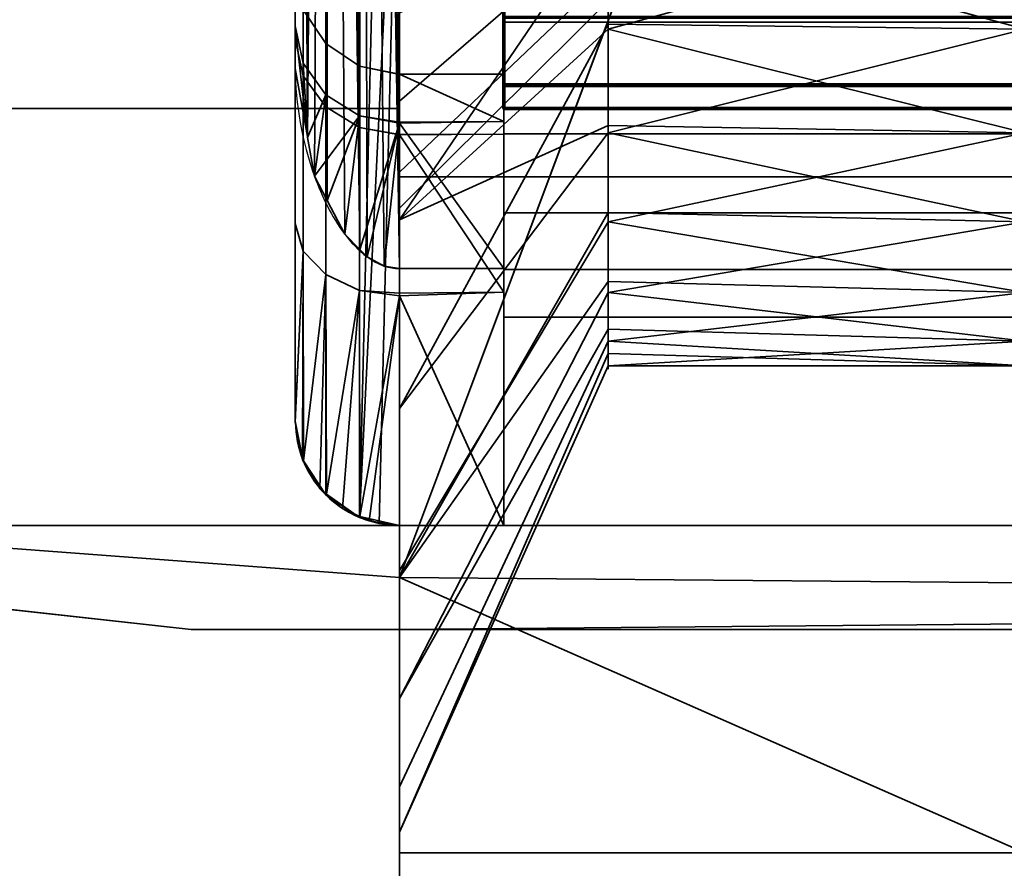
# Model space of a CAD drawing. Header units: millimetres. Extents: x -503 to 6703, y -110 to 249.
# Tile 41 of 256: x -311 to -306, y -26 to -22. Entities that reach past the tile are written whole.
import ezdxf

# ---------------------------------------------------------------- set-up
doc = ezdxf.new("R2010")
doc.units = ezdxf.units.MM
doc.layers.add('151', color=7, linetype='Continuous', true_color=0xffffff)

# ---------------------------------------------------------------- blocks, each defined once
blk = doc.blocks.new('UG_SURFACE_006')
at = {"layer": '151', "color": 254, "linetype": 'Continuous', "lineweight": 35}
for points in [[(-309.0736, -10.7449, 30.4946), (-309.1552, -10.7884, 30.4753), (-309, -23.2676, 30.5)], [(-309, -23.2676, 30.5), (-309, -10.7324, 30.5), (-309.0736, -10.7449, 30.4946)], [(-309, -10.7324, 30.5), (-309, -23.2676, 30.5), (-308.5, -23.2676, 30.5), (-308.5, -10.7324, 30.5)], [(-308.5, -10.7324, 30.5), (-308.5, -22.5609, 29.3603), (-308.5, -22.3347, 28.0385)], [(-308.5, -10.7324, 30.5), (-308.5, -23.2676, 30.5), (-308.5, -22.5609, 29.3603)], [(-308.5, -22.3347, 28.0385), (-308.5, -22.6221, 26.7286), (-308.5, -20.5, 23.5), (-308.5, -10.7324, 30.5)], [(-309.1552, -10.7884, 30.4753), (-309.19, -10.8239, 30.4592), (-309, -23.2676, 30.5)], [(-309.1901, -23.1761, 30.4591), (-309.1901, -10.8239, 30.4591), (-309.2627, -10.8979, 30.4254)], [(-309.19, -10.8239, 30.4592), (-309.1901, -10.8239, 30.4591), (-309.1901, -23.1761, 30.4591), (-309.19, -23.1761, 30.4592)], [(-309.19, -10.8239, 30.4592), (-309.1552, -23.2116, 30.4753), (-309.0736, -23.2551, 30.4946)], [(-309.19, -10.8239, 30.4592), (-309.19, -23.1761, 30.4592), (-309.1552, -23.2116, 30.4753)], [(-309.0736, -23.2551, 30.4946), (-309, -23.2676, 30.5), (-309.19, -10.8239, 30.4592)], [(-309.2627, -10.8979, 30.4254), (-309.3465, -11.0587, 30.347), (-309.1901, -23.1761, 30.4591)], [(-309.3469, -11.0595, 30.3466), (-309.4408, -22.6377, 30.1861), (-309.4074, -22.8245, 30.29)], [(-309.4408, -22.6377, 30.1861), (-309.3469, -11.0595, 30.3466), (-309.4074, -11.1755, 30.29)], [(-309.4074, -22.8245, 30.29), (-309.3469, -22.9405, 30.3466), (-309.3469, -11.0595, 30.3466)], [(-309.3465, -11.0587, 30.347), (-309.3469, -11.0595, 30.3466), (-309.3469, -22.9405, 30.3466), (-309.2627, -23.1021, 30.4254)], [(-309.2627, -23.1021, 30.4254), (-309.1901, -23.1761, 30.4591), (-309.3465, -11.0587, 30.347)], [(-309.4074, -11.1755, 30.29), (-309.4408, -11.3623, 30.1861), (-309.4408, -22.6377, 30.1861)], [(-309.4414, -22.6343, 30.1843), (-309.4414, -11.3657, 30.1843), (-309.5, -11.6928, 30.0024)], [(-309.4408, -11.3623, 30.1861), (-309.4414, -11.3657, 30.1843), (-309.4414, -22.6343, 30.1843), (-309.4408, -22.6377, 30.1861)], [(-309.5, -11.6928, 30.0024), (-309.5, -11.6969, 30), (-309.5, -22.3031, 30), (-309.5, -22.3072, 30.0024)], [(-309.5, -22.3072, 30.0024), (-309.4414, -22.6343, 30.1843), (-309.5, -11.6928, 30.0024)], [(-309.5, -11.6969, 30), (-309.5, -21.8346, 28.0361), (-309.5, -22.1033, 29.5634)], [(-309.5, -22.167, 26.5214), (-309.5, -21.8346, 28.0361), (-309.5, -11.6969, 30), (-309.5, -20, 24)], [(-309.5, -22.1033, 29.5634), (-309.5, -22.3031, 30), (-309.5, -11.6969, 30)], [(-309.5, -24, 24), (-309.5, -20, 24), (-309.462, -20.1913, 23.8087), (-309.462, -24.1913, 23.8087)], [(-309.5, -20, 24), (-309.5, -24, 24), (-309.5, -24, 24.565), (-309.5, -23.0505, 25.2469)], [(-309.5, -23.0505, 25.2469), (-309.5, -22.167, 26.5214), (-309.5, -20, 24)], [(-309.462, -24.1913, 23.8087), (-309.462, -20.1913, 23.8087), (-309.3536, -20.3536, 23.6464), (-309.3536, -24.3536, 23.6464)], [(-309.3536, -24.3536, 23.6464), (-309.3536, -20.3536, 23.6464), (-309.1913, -20.4619, 23.5381), (-309.1913, -24.4619, 23.5381)], [(-309.1913, -24.4619, 23.5381), (-309.1913, -20.4619, 23.5381), (-309.0976, -20.4904, 23.5096)], [(-309.1913, -24.4619, 23.5381), (-309.0976, -20.4904, 23.5096), (-309, -20.5, 23.5)], [(-309, -20.5, 23.5), (-309.0976, -24.4904, 23.5096), (-309.1913, -24.4619, 23.5381)], [(-309, -20.5, 23.5), (-309, -24.5, 23.5), (-309.0976, -24.4904, 23.5096)], [(-309, -24.5, 23.5), (-309, -20.5, 23.5), (-308.5, -20.5, 23.5), (-308.5, -24.5, 23.5)], [(-308.5, -20.5, 23.5), (-308.5, -22.6221, 26.7286), (-308.5, -23.381, 25.623)], [(-308.5, -23.381, 25.623), (-308.5, -24.5, 24.884), (-308.5, -24.5, 23.5), (-308.5, -20.5, 23.5)], [(-309.5, -22.1033, 29.5634), (-309.5, -21.8346, 28.0361), (-309.462, -22.0259, 28.0401), (-309.462, -22.2817, 29.4944)], [(-309.5, -21.8346, 28.0361), (-309.5, -22.167, 26.5214), (-309.462, -22.3424, 26.5979), (-309.462, -22.0259, 28.0401)], [(-309.462, -22.2817, 29.4944), (-309.462, -22.0259, 28.0401), (-309.3536, -22.1881, 28.0435), (-309.3536, -22.433, 29.4358)], [(-309.462, -22.0259, 28.0401), (-309.462, -22.3424, 26.5979), (-309.3536, -22.4911, 26.6627), (-309.3536, -22.1881, 28.0435)], [(-309.5, -22.1033, 29.5634), (-309.4414, -22.6343, 30.1843), (-309.5, -22.3072, 30.0024)], [(-309.4414, -22.6343, 30.1843), (-309.5, -22.1033, 29.5634), (-309.462, -22.2817, 29.4944)], [(-309.5, -22.3072, 30.0024), (-309.5, -22.3031, 30), (-309.5, -22.1033, 29.5634)], [(-309.5, -22.167, 26.5214), (-309.5, -23.0505, 25.2469), (-309.462, -23.1836, 25.3844), (-309.462, -22.3424, 26.5979)], [(-309.3536, -22.433, 29.4358), (-309.3536, -22.1881, 28.0435), (-309.1913, -22.2964, 28.0458), (-309.1913, -22.5341, 29.3967)], [(-309.3536, -22.1881, 28.0435), (-309.3536, -22.4911, 26.6627), (-309.1913, -22.5904, 26.706), (-309.1913, -22.2964, 28.0458)], [(-309.462, -22.2817, 29.4944), (-309.4408, -22.6377, 30.1861), (-309.4414, -22.6343, 30.1843)], [(-309.4408, -22.6377, 30.1861), (-309.462, -22.2817, 29.4944), (-309.3536, -22.433, 29.4358)], [(-309, -22.6236, 26.729), (-309, -22.3362, 28.0388), (-309.1913, -22.2964, 28.0458), (-309.1913, -22.5904, 26.706)], [(-309.1913, -22.5341, 29.3967), (-309.1913, -22.2964, 28.0458), (-309, -22.3345, 28.0466), (-309, -22.5654, 29.3595)], [(-309, -22.3362, 28.0388), (-309, -22.3345, 28.0466), (-309.1913, -22.2964, 28.0458)], [(-309.462, -22.3424, 26.5979), (-309.462, -23.1836, 25.3844), (-309.3536, -23.2965, 25.5009), (-309.3536, -22.4911, 26.6627)], [(-308.5, -22.5609, 29.3603), (-309, -22.5654, 29.3595), (-309, -22.3345, 28.0466)], [(-309, -22.3345, 28.0466), (-308.5, -22.3347, 28.0385), (-308.5, -22.5609, 29.3603)], [(-309, -22.3345, 28.0466), (-309, -22.3362, 28.0388), (-308.5, -22.3347, 28.0385)], [(-308.5, -22.3347, 28.0385), (-309, -22.3362, 28.0388), (-309, -22.6236, 26.729), (-308.5, -22.6221, 26.7286)], [(-309.3536, -22.433, 29.4358), (-309.4074, -22.8245, 30.29), (-309.4408, -22.6377, 30.1861)], [(-309.4074, -22.8245, 30.29), (-309.3536, -22.433, 29.4358), (-309.1913, -22.5341, 29.3967)], [(-309.1913, -22.5341, 29.3967), (-309.3469, -22.9405, 30.3466), (-309.4074, -22.8245, 30.29)], [(-309.3536, -22.4911, 26.6627), (-309.3536, -23.2965, 25.5009), (-309.1913, -23.3719, 25.5787), (-309.1913, -22.5904, 26.706)], [(-309.2627, -23.1021, 30.4254), (-309.3469, -22.9405, 30.3466), (-309.1913, -22.5341, 29.3967)], [(-309.1913, -22.5341, 29.3967), (-309.1901, -23.1761, 30.4591), (-309.2627, -23.1021, 30.4254)], [(-309.1913, -22.5341, 29.3967), (-309.19, -23.1761, 30.4592), (-309.1901, -23.1761, 30.4591)], [(-309.19, -23.1761, 30.4592), (-309.1913, -22.5341, 29.3967), (-309, -22.5696, 29.383)], [(-309, -22.5654, 29.3595), (-309, -22.5696, 29.383), (-309.1913, -22.5341, 29.3967)], [(-309, -22.5696, 29.383), (-309.1552, -23.2116, 30.4753), (-309.19, -23.1761, 30.4592)], [(-309.0736, -23.2551, 30.4946), (-309.1552, -23.2116, 30.4753), (-309, -22.5696, 29.383)], [(-309, -22.5696, 29.383), (-309, -23.2676, 30.5), (-309.0736, -23.2551, 30.4946)], [(-309, -22.5696, 29.383), (-308.5, -22.5609, 29.3603), (-308.5, -23.2676, 30.5)], [(-309, -22.5696, 29.383), (-309, -22.5654, 29.3595), (-308.5, -22.5609, 29.3603)], [(-308.5, -23.2676, 30.5), (-309, -23.2676, 30.5), (-309, -22.5696, 29.383)], [(-309.1913, -22.5904, 26.706), (-309, -22.6253, 26.7212), (-309, -22.6236, 26.729)], [(-309, -23.3848, 25.6257), (-309, -22.6253, 26.7212), (-309.1913, -22.5904, 26.706), (-309.1913, -23.3719, 25.5787)], [(-308.5, -23.381, 25.623), (-308.5, -22.6221, 26.7286), (-309, -22.6253, 26.7212)], [(-308.5, -22.6221, 26.7286), (-309, -22.6236, 26.729), (-309, -22.6253, 26.7212)], [(-309, -22.6253, 26.7212), (-309, -23.3848, 25.6257), (-308.5, -23.381, 25.623)], [(-309.462, -23.1836, 25.3844), (-309.5, -23.0505, 25.2469), (-309.5, -24, 24.565)], [(-309.462, -23.1836, 25.3844), (-309.5, -24.0041, 24.5674), (-309.4645, -24.1851, 24.6796)], [(-309.5, -24, 24.565), (-309.5, -24.0041, 24.5674), (-309.462, -23.1836, 25.3844)], [(-309.4645, -24.1851, 24.6796), (-309.4611, -24.1908, 24.6833), (-309.462, -23.1836, 25.3844)], [(-309.3536, -23.2965, 25.5009), (-309.462, -23.1836, 25.3844), (-309.461, -24.1908, 24.6833)], [(-309.4611, -24.1908, 24.6833), (-309.461, -24.1908, 24.6833), (-309.462, -23.1836, 25.3844)], [(-309.461, -24.1908, 24.6833), (-309.382, -24.3226, 24.7673), (-309.3536, -23.2965, 25.5009)], [(-309.382, -24.3226, 24.7673), (-309.3507, -24.3503, 24.7854), (-309.3536, -23.2965, 25.5009)], [(-309.1913, -23.3719, 25.5787), (-309.3536, -23.2965, 25.5009), (-309.3506, -24.3504, 24.7854)], [(-309.3507, -24.3503, 24.7854), (-309.3506, -24.3504, 24.7854), (-309.3536, -23.2965, 25.5009)], [(-309.3506, -24.3504, 24.7854), (-309.2739, -24.4183, 24.8297), (-309.1913, -23.3719, 25.5787)], [(-309.2739, -24.4183, 24.8297), (-309.1894, -24.4578, 24.8559), (-309.1913, -23.3719, 25.5787)], [(-309.1913, -23.3719, 25.5787), (-309, -23.3984, 25.6061), (-309, -23.3848, 25.6257)], [(-309, -23.3984, 25.6061), (-309.1913, -23.3719, 25.5787), (-309.1894, -24.4578, 24.8559)], [(-309.1894, -24.4578, 24.8559), (-309.1894, -24.4578, 24.8559), (-309.1913, -23.3719, 25.5787)], [(-308.5, -24.5, 24.884), (-308.5, -23.381, 25.623), (-309, -23.3984, 25.6061)], [(-308.5, -23.381, 25.623), (-309, -23.3848, 25.6257), (-309, -23.3984, 25.6061)], [(-309.1894, -24.4578, 24.8559), (-309.1455, -24.4784, 24.8695), (-309, -23.3984, 25.6061)], [(-309.1455, -24.4784, 24.8695), (-309, -24.5, 24.884), (-309, -23.3984, 25.6061)], [(-309, -23.3984, 25.6061), (-309, -24.5, 24.884), (-308.5, -24.5, 24.884)], [(-309.5, -24.0041, 24.5674), (-309.5, -24, 24.565), (-309.5, -24, 24)], [(-309.5, -24, 24), (-309.462, -24.1913, 23.8087), (-309.5, -24.0041, 24.5674)], [(-309.4645, -24.1851, 24.6796), (-309.5, -24.0041, 24.5674), (-309.462, -24.1913, 23.8087)], [(-309.462, -24.1913, 23.8087), (-309.4611, -24.1908, 24.6833), (-309.4645, -24.1851, 24.6796)], [(-309.461, -24.1908, 24.6833), (-309.4611, -24.1908, 24.6833), (-309.462, -24.1913, 23.8087), (-309.3536, -24.3536, 23.6464)], [(-309.382, -24.3226, 24.7673), (-309.461, -24.1908, 24.6833), (-309.3536, -24.3536, 23.6464)], [(-309.3536, -24.3536, 23.6464), (-309.3507, -24.3503, 24.7854), (-309.382, -24.3226, 24.7673)], [(-309.3506, -24.3504, 24.7854), (-309.3507, -24.3503, 24.7854), (-309.3536, -24.3536, 23.6464), (-309.1913, -24.4619, 23.5381)], [(-309.2739, -24.4183, 24.8297), (-309.3506, -24.3504, 24.7854), (-309.1913, -24.4619, 23.5381)], [(-309.1913, -24.4619, 23.5381), (-309.1894, -24.4578, 24.8559), (-309.2739, -24.4183, 24.8297)], [(-309.1894, -24.4578, 24.8559), (-309.1894, -24.4578, 24.8559), (-309.1913, -24.4619, 23.5381), (-309.0976, -24.4904, 23.5096)], [(-309.1455, -24.4784, 24.8695), (-309.1894, -24.4578, 24.8559), (-309, -24.5, 23.5)], [(-309.0976, -24.4904, 23.5096), (-309, -24.5, 23.5), (-309.1894, -24.4578, 24.8559)], [(-309, -24.5, 23.5), (-309, -24.5, 24.884), (-309.1455, -24.4784, 24.8695)], [(-309, -24.5, 24.884), (-309, -24.5, 23.5), (-308.5, -24.5, 23.5), (-308.5, -24.5, 24.884)]]:
    blk.add_3dface(points, dxfattribs=at)
blk = doc.blocks.new('UG_SURFACE_009')
at = {"layer": '151', "color": 18, "linetype": 'Continuous', "lineweight": 70}
for points in [[(-308.5, -22.0607, 6.9393), (-308.5, -22.3858, 7.426), (-308.5, -21.4619, 7.8087), (-308.5, -21.3536, 7.6464)], [(-308.5, -21.5, 8), (-308.5, -21.4619, 7.8087), (-308.5, -22.3858, 7.426), (-308.5, -22.5, 8)], [(-308.5, -22.5, 8), (-308.5, -22.5, 23.5), (-308.5, -21.5, 23.5), (-308.5, -21.5, 8)], [(-308.5, -22.5, 23.5), (302.5, -22.5, 23.5), (302.5, -21.5, 23.5), (-308.5, -21.5, 23.5)], [(-308.5, -22.0607, 6.9393), (302.5, -22.0607, 6.9393), (302.5, -22.3858, 7.426), (-308.5, -22.3858, 7.426)], [(-308.5, -22.3858, 7.426), (302.5, -22.3858, 7.426), (302.5, -22.5, 8), (-308.5, -22.5, 8)], [(-308.5, -22.5, 8), (302.5, -22.5, 8), (302.5, -22.5, 23.5), (-308.5, -22.5, 23.5)]]:
    blk.add_3dface(points, dxfattribs=at)
blk = doc.blocks.new('UG_SURFACE_010')
at = {"layer": '151', "color": 250, "linetype": 'Continuous', "lineweight": 35}
for points in [[(-308.5, -22.5, 6.5), (-308.5, -15.2161, 5.5), (-308.5, -17, 5.5)], [(-308.5, -15.2161, 5.5), (-308.5, -22.5, 6.5), (-308.5, -17.5, 6.5)], [(-308.5, -22.5, 6.5), (-308.5, -17, 5.5), (-308.5, -18.7839, 5.5)], [(-308.5, -22.5, 6.5), (308.5, -22.5, 6.5), (308.5, -17.5, 6.5), (-308.5, -17.5, 6.5)], [(-308.5, -18.7839, 5.5), (308.5, -18.7839, 5.5), (308.5, -22.5, 5.5), (-308.5, -22.5, 5.5)], [(-308.5, -18.7839, 5.5), (-308.5, -22.5, 5.5), (-308.5, -22.5, 6.5)], [(-308.5, -22.0854, 2.2808), (308.5, -22.0854, 2.2808), (308.5, -21.6085, 1.8353), (-308.5, -21.6085, 1.8353)], [(-308.5, -21.6481, 0.7284), (-308.5, -22.6213, 1.3787), (-308.5, -22.0854, 2.2808), (-308.5, -21.6085, 1.8353)], [(-308.5, -21.6481, 0.7284), (308.5, -21.6481, 0.7284), (308.5, -22.6213, 1.3787), (-308.5, -22.6213, 1.3787)], [(-308.5, -22.3935, 2.8561), (308.5, -22.3935, 2.8561), (308.5, -22.0854, 2.2808), (-308.5, -22.0854, 2.2808)], [(-308.5, -22.3935, 2.8561), (-308.5, -22.0854, 2.2808), (-308.5, -22.6213, 1.3787), (-308.5, -23.2716, 2.3519)], [(-308.5, -22.5, 3.5), (308.5, -22.5, 3.5), (308.5, -22.3935, 2.8561), (-308.5, -22.3935, 2.8561)], [(-308.5, -22.5, 3.5), (-308.5, -22.3935, 2.8561), (-308.5, -23.2716, 2.3519), (-308.5, -23.5, 3.5)], [(-308.5, -22.5, 5.5), (308.5, -22.5, 5.5), (308.5, -22.5, 3.5), (-308.5, -22.5, 3.5)], [(-308.5, -23.5, 3.5), (-308.5, -23.5, 23.5), (-308.5, -22.5, 5.5), (-308.5, -22.5, 3.5)], [(-308.5, -23.5, 23.5), (-308.5, -22.5, 23.5), (-308.5, -22.5, 6.5)], [(-308.5, -22.5, 6.5), (-308.5, -22.5, 5.5), (-308.5, -23.5, 23.5)], [(-308.5, -22.5, 23.5), (308.5, -22.5, 23.5), (308.5, -22.5, 6.5), (-308.5, -22.5, 6.5)], [(-308.5, -23.5, 23.5), (308.5, -23.5, 23.5), (308.5, -22.5, 23.5), (-308.5, -22.5, 23.5)], [(-308.5, -22.6213, 1.3787), (308.5, -22.6213, 1.3787), (308.5, -23.2716, 2.3519), (-308.5, -23.2716, 2.3519)], [(-308.5, -23.2716, 2.3519), (308.5, -23.2716, 2.3519), (308.5, -23.5, 3.5), (-308.5, -23.5, 3.5)], [(-308.5, -23.5, 3.5), (308.5, -23.5, 3.5), (308.5, -23.5, 23.5), (-308.5, -23.5, 23.5)]]:
    blk.add_3dface(points, dxfattribs=at)
blk = doc.blocks.new('UG_SURFACE_011')
at = {"layer": '151', "color": 252, "linetype": 'Continuous', "lineweight": 35}
for points in [[(-308.5, -20.2276, 24), (308.5, -20.2276, 24), (308.5, -23.5, 24), (-308.5, -23.5, 24)], [(-308.5, -22, 25), (-308.5, -20.2276, 25), (-308.5, -20.2276, 24), (-308.5, -23.5, 24)], [(-308.5, -24.5, 30.5), (308.5, -24.5, 30.5), (308.5, -20.25, 30.5), (-308.5, -20.25, 30.5)], [(-308.5, -24.5, 30.5), (-308.5, -20.25, 30.5), (-308.5, -20.25, 29.5), (-308.5, -21.5, 29.5)], [(-308.5, -22, 27), (-308.5, -23.5, 26.5), (-308.5, -21.5, 28)], [(-308.5, -24.5, 30.5), (-308.5, -21.5, 29.5), (-308.5, -23.5, 29.5)], [(-308.5, -21.5, 28), (-308.5, -23.5, 26.5), (-308.5, -23, 28)], [(-308.5, -23, 28), (-308.5, -23.5, 29.5), (-308.5, -21.5, 29.5), (-308.5, -21.5, 28)], [(-308.5, -23.5, 26.5), (-308.5, -22, 27), (-308.5, -22, 25), (-308.5, -23.5, 24)], [(-308.5, -23, 28), (308.5, -23, 28), (308.5, -23.5, 29.5), (-308.5, -23.5, 29.5)], [(-308.5, -23.5, 26.5), (308.5, -23.5, 26.5), (308.5, -23, 28), (-308.5, -23, 28)], [(-308.5, -23.5, 0.5), (308.5, -23.5, 0.5), (308.5, -24.5, 0.5), (-308.5, -24.5, 0.5)], [(-308.5, -23.5, 24), (308.5, -23.5, 24), (308.5, -23.5, 0.5), (-308.5, -23.5, 0.5)], [(-308.5, -23.5, 29.5), (308.5, -23.5, 29.5), (308.5, -24.5, 29.5), (-308.5, -24.5, 29.5)], [(-308.5, -23.5, 24), (-308.5, -24.5, 26.5), (-308.5, -23.5, 26.5)], [(-308.5, -23.5, 24), (-308.5, -23.5, 0.5), (-308.5, -24.5, 0.5), (-308.5, -24.5, 26.5)], [(-308.5, -23.5, 29.5), (-308.5, -24.5, 29.5), (-308.5, -24.5, 30.5)], [(-308.5, -24.5, 26.5), (308.5, -24.5, 26.5), (308.5, -23.5, 26.5), (-308.5, -23.5, 26.5)], [(-308.5, -24.5, 0.5), (308.5, -24.5, 0.5), (308.5, -24.5, 26.5), (-308.5, -24.5, 26.5)], [(-308.5, -24.5, 29.5), (308.5, -24.5, 29.5), (308.5, -24.5, 30.5), (-308.5, -24.5, 30.5)]]:
    blk.add_3dface(points, dxfattribs=at)
blk = doc.blocks.new('UG_SURFACE_013')
at = {"layer": '151', "color": 35, "linetype": 'Continuous', "lineweight": 35}
for points in [[(-309, -24.75, 1027), (-309, 0, 1027), (-309, -18.0611, 1016.0451), (-309, -19.9604, 1016.8908)], [(-309, 0, 1027), (-309, -24.75, 1027), (-309, -24.5, 1036.9999), (-309, -17, 1036.9999)], [(-309, -16.0274, 1186.8235), (-309, -15.1958, 1188.2639), (-309, -9, 1192), (-309, -22.5, 1147.5)], [(-309, -9, 1192), (-309, -14, 1144.0001), (-309, -22.5, 1144.0001), (-309, -22.5, 1147.5)], [(-318.4444, -22.5, 1120), (-309, -14, 1120), (-309, -22.5, 1120)], [(-309, -14, 1144.0001), (-318.4444, -22.5, 1144.0001), (-309, -22.5, 1144.0001)], [(-318.4444, -22.5, 1144.0001), (-309, -14, 1144.0001), (-309, -14, 1120), (-318.4444, -22.5, 1120)], [(-309, -17, 1067), (-309, -22.5, 1116.5), (-309, -22.5, 1120), (-309, -14, 1120)], [(-309, -17.3731, 1185.8459), (-309, -16.0274, 1186.8235), (-309, -22.5, 1147.5)], [(-309, -24.5, 1036.9999), (-329, -24.5, 1036.9999), (-329, -17, 1036.9999), (-309, -17, 1036.9999)], [(-309, -17, 1067), (-329, -17, 1067), (-329, -24.5, 1067), (-309, -24.5, 1067)], [(-309, -24.75, 1116.5), (-309, -22.5, 1116.5), (-309, -17, 1067), (-309, -24.5, 1067)], [(-309, -19, 1185.5), (-309, -17.3731, 1185.8459), (-309, -22.5, 1147.5)], [(-309, -18.1684, 983.4126), (-309, -19.8316, 983.4126), (-309, -24.75, 1008.7137), (-309, -24.7157, 1008.6544)], [(-309, -24.7157, 1008.6544), (-309, -23.0337, 1007.4322), (-309, -18.1684, 983.4126)], [(-309, -18.1684, 983.4126), (-309, -23.0337, 1007.4322), (-309, -21, 1007)], [(-309, -22.5, 1147.5), (-309, -24.75, 1147.5), (-309, -20.6269, 1185.8459), (-309, -19, 1185.5)], [(309, -30, 2017), (309, -19.41, 2017), (-309, -19.41, 2017), (-309, -24.75, 2017)], [(-307, -19.41, 30.5), (307, -19.41, 30.5), (-309, -25, 30.5), (-309, -24.75, 30.5)], [(-309, -24.75, 30.5), (-309, -19.41, 30.5), (-307, -19.41, 30.5)], [(307, -19.41, 30.5), (309, -19.41, 30.5), (309, -25, 30.5), (-309, -25, 30.5)], [(-309, -19.41, 30.5), (-309, -24.75, 30.5), (-309, -24.75, 1008.7137), (-309, -22.9781, 979.9181)], [(-309, -22.9781, 979.9181), (-309, -22.8042, 978.2639), (-309, -19.41, 30.5)], [(-309, -22.8042, 978.2639), (-309, -19.41, 967.0084), (-309, -19.41, 30.5)], [(-309, -19.41, 967.0084), (-309, -22.8042, 978.2639), (-309, -21.9726, 976.8234)], [(-309, -24.75, 2017), (-309, -19.41, 2017), (-309, -19.41, 1201.9916), (-309, -22.9781, 1189.9182)], [(-309, -19.41, 1201.9916), (-309, -21.3511, 1192.736), (-309, -22.4641, 1191.4999)], [(-309, -22.4641, 1191.4999), (-309, -22.9781, 1189.9182), (-309, -19.41, 1201.9916)], [(-309, -24.75, 1008.7137), (-309, -19.8316, 983.4126), (-309, -21.3511, 982.7361)], [(-309, -24.75, 1027), (-309, -19.9604, 1016.8908), (-309, -22.0396, 1016.8908)], [(-307.5, -20.4695, 981.5226), (-307.5, -21.1651, 980.75), (-309, -22.4641, 981.5), (-309, -21.3511, 982.7361)], [(-307.5, -20.4695, 1191.5226), (-307.5, -21.1651, 1190.75), (-309, -22.4641, 1191.4999), (-309, -21.3511, 1192.736)], [(-309, -24.75, 1147.5), (-309, -21.9726, 1186.8235), (-309, -20.6269, 1185.8459)], [(-307.5, -21.3776, 978.7275), (-307.5, -20.8579, 977.8272), (-309, -21.9726, 976.8234), (-309, -22.8042, 978.2639)], [(-307.5, -21.3776, 1188.7275), (-307.5, -20.8579, 1187.8272), (-309, -21.9726, 1186.8235), (-309, -22.8042, 1188.2639)], [(-307.9982, -21.5593, 1009.3689), (-307.9982, -21, 1009.25), (-309, -21, 1007), (-309, -23.0337, 1007.4322)], [(-307.9982, -21.5718, 1014.6899), (-306, -21, 1014.75), (-306, -22.1185, 1014.5123)], [(-307.5, -21.1651, 980.75), (-307.5, -21.4863, 979.7613), (-309, -22.9781, 979.9181), (-309, -22.4641, 981.5)], [(-307.5, -21.1651, 1190.75), (-307.5, -21.4863, 1189.7613), (-309, -22.9781, 1189.9182), (-309, -22.4641, 1191.4999)], [(-309, -21.3511, 982.7361), (-309, -22.4641, 981.5), (-309, -24.75, 1008.7137)], [(-307.5, -21.4863, 979.7613), (-307.5, -21.3776, 978.7275), (-309, -22.8042, 978.2639), (-309, -22.9781, 979.9181)], [(-307.5, -21.4863, 1189.7613), (-307.5, -21.3776, 1188.7275), (-309, -22.8042, 1188.2639), (-309, -22.9781, 1189.9182)], [(-309, -23.0337, 1007.4322), (-307.9982, -22.1185, 1009.4877), (-307.9982, -21.5593, 1009.3689)], [(-309, -23.9389, 1016.0451), (-309, -22.0396, 1016.8908), (-307.9982, -21.5718, 1014.6899), (-307.9982, -22.0941, 1014.4573)], [(-306, -21.5718, 1009.3101), (-307.9982, -21.5593, 1009.3689), (-307.9982, -22.1185, 1009.4877)], [(-306, -22.6164, 1009.7752), (-306, -21.5718, 1009.3101), (-307.9982, -22.1185, 1009.4877)], [(-306, -22.1185, 1014.5123), (-307.9982, -22.0941, 1014.4573), (-307.9982, -21.5718, 1014.6899)], [(-309, -24.75, 1147.5), (-309, -22.8042, 1188.2639), (-309, -21.9726, 1186.8235)], [(-309, -22.0396, 1016.8908), (-309, -23.9389, 1016.0451), (-309, -24.75, 1027)], [(-307.9982, -22.0941, 1014.4573), (-307.9982, -22.6164, 1014.2248), (-309, -23.9389, 1016.0451)], [(-307.9982, -22.6164, 1014.2248), (-307.9982, -22.0941, 1014.4573), (-306, -22.1185, 1014.5123)], [(-307.9982, -22.5811, 1009.8238), (-307.9982, -22.1185, 1009.4877), (-309, -23.0337, 1007.4322)], [(-306, -22.1185, 1014.5123), (-306, -23.0436, 1013.8401), (-307.9982, -22.6164, 1014.2248)], [(-307.9982, -22.1185, 1009.4877), (-307.9982, -22.5811, 1009.8238), (-306, -22.6164, 1009.7752)], [(-309, -22.4641, 981.5), (-309, -22.9781, 979.9181), (-309, -24.75, 1008.7137)], [(-318.4444, -22.5, 1116.5), (-309, -22.5, 1116.5), (-309, -24.75, 1116.5), (-319, -24, 1116.5)], [(-319, -24, 1147.5), (-309, -24.75, 1147.5), (-309, -22.5, 1147.5), (-318.4444, -22.5, 1147.5)], [(-318.4444, -22.5, 1116.5), (-318.4444, -22.5, 1120), (-309, -22.5, 1120), (-309, -22.5, 1116.5)], [(-318.4444, -22.5, 1144.0001), (-318.4444, -22.5, 1147.5), (-309, -22.5, 1147.5), (-309, -22.5, 1144.0001)], [(-309, -23.0337, 1007.4322), (-309, -24.7157, 1008.6544), (-307.9982, -23.0436, 1010.1599), (-307.9982, -22.5811, 1009.8238)], [(-306, -22.6164, 1009.7752), (-307.9982, -22.5811, 1009.8238), (-307.9982, -23.0436, 1010.1599)], [(-309, -24.75, 1015.1443), (-309, -23.9389, 1016.0451), (-307.9982, -22.6164, 1014.2248), (-307.9982, -22.999, 1013.7999)], [(-307.9982, -23.0436, 1010.1599), (-306, -23.3816, 1010.625), (-306, -22.6164, 1009.7752)], [(-306, -23.0436, 1013.8401), (-307.9982, -22.999, 1013.7999), (-307.9982, -22.6164, 1014.2248)], [(-309, -22.9781, 1189.9182), (-309, -22.8042, 1188.2639), (-309, -24.75, 1147.5)], [(-309, -24.75, 1147.5), (-309, -24.75, 2017), (-309, -22.9781, 1189.9182)], [(-307.9982, -22.999, 1013.7999), (-307.9982, -23.3816, 1013.375), (-309, -25.3301, 1014.5), (-309, -24.75, 1015.1443)], [(-307.9982, -23.3816, 1013.375), (-307.9982, -22.999, 1013.7999), (-306, -23.0436, 1013.8401)], [(-307.9982, -23.3295, 1010.655), (-307.9982, -23.0436, 1010.1599), (-309, -24.7157, 1008.6544), (-309, -24.75, 1008.7137)], [(-306, -23.0436, 1013.8401), (-306, -23.6154, 1012.8498), (-307.9982, -23.3816, 1013.375)], [(-307.9982, -23.0436, 1010.1599), (-307.9982, -23.3295, 1010.655), (-306, -23.3816, 1010.625)], [(-309, -24.75, 1008.7137), (-309, -25.7553, 1010.4549), (-307.9982, -23.6154, 1011.1502), (-307.9982, -23.3295, 1010.655)], [(-306, -23.3816, 1010.625), (-307.9982, -23.3295, 1010.655), (-307.9982, -23.6154, 1011.1502)], [(-309, -25.3301, 1014.5), (-307.9982, -23.3816, 1013.375), (-307.9982, -23.5583, 1012.8312)], [(-306, -23.7349, 1011.7126), (-306, -23.3816, 1010.625), (-307.9982, -23.6154, 1011.1502)], [(-306, -23.6154, 1012.8498), (-307.9982, -23.5583, 1012.8312), (-307.9982, -23.3816, 1013.375)], [(-307.9982, -23.5583, 1012.8312), (-307.9982, -23.7349, 1012.2875), (-309, -25.9726, 1012.5227), (-309, -25.3301, 1014.5)], [(-307.9982, -23.7349, 1012.2875), (-307.9982, -23.5583, 1012.8312), (-306, -23.6154, 1012.8498)], [(-307.9982, -23.6752, 1011.7189), (-307.9982, -23.6154, 1011.1502), (-309, -25.7553, 1010.4549), (-309, -25.9726, 1012.5227)], [(-307.9982, -23.7349, 1012.2875), (-306, -23.6154, 1012.8498), (-306, -23.7349, 1011.7126)], [(-307.9982, -23.6154, 1011.1502), (-307.9982, -23.6752, 1011.7189), (-306, -23.7349, 1011.7126)], [(-309, -25.9726, 1012.5227), (-307.9982, -23.7349, 1012.2875), (-307.9982, -23.6752, 1011.7189)], [(-306, -23.7349, 1011.7126), (-307.9982, -23.6752, 1011.7189), (-307.9982, -23.7349, 1012.2875)], [(-309, -23.9389, 1016.0451), (-309, -24.75, 1015.1443), (-309, -24.75, 1027)], [(-309, -24.75, 1116.5), (-309, -25, 1116.5), (-310, -25, 1116.5), (-319, -24, 1116.5)], [(-319, -24, 1147.5), (-310, -25, 1147.5), (-309, -25, 1147.5), (-309, -24.75, 1147.5)], [(-310, -25, 1116.5), (-310, -25, 1147.5), (-319, -24, 1147.5), (-319, -24, 1116.5)], [(-309, -24.5, 1067), (-329, -24.5, 1067), (-329, -24.5, 1036.9999), (-309, -24.5, 1036.9999)], [(-309, -24.75, 1027), (-309, -24.75, 1116.5), (-309, -24.5, 1067), (-309, -24.5, 1036.9999)], [(-309, -24.75, 2017), (-309, -30, 2017), (309, -30, 2017)], [(-309, -30, 1027), (-309, -24.75, 1027), (-309, -24.75, 1015.1443), (-309, -25.3301, 1014.5)], [(-309, -24.75, 30.5), (-309, -25, 30.5), (-309, -30, 1027), (-309, -25.7553, 1010.4549)], [(-309, -25.7553, 1010.4549), (-309, -24.75, 1008.7137), (-309, -24.75, 30.5)], [(-309, -30, 2017), (-309, -24.75, 2017), (-309, -24.75, 1147.5), (-309, -25, 1147.5)], [(-309, -25, 1116.5), (-309, -24.75, 1116.5), (-309, -24.75, 1027), (-309, -30, 1027)], [(-310, -25, 1147.5), (-310, -25, 1116.5), (-309, -25, 1116.5), (-309, -25, 1147.5)], [(-309, -30), (-309, -25), (309, -25), (309, -30)], [(-309, -25), (-309, -25, 30.5), (309, -25, 30.5), (309, -25)], [(-309, -30, 1027), (-309, -30, 2017), (-309, -25, 1147.5), (-309, -25, 1116.5)], [(-309, -25, 30.5), (-309, -25), (-309, -30), (-309, -30, 1027)], [(-309, -25.3301, 1014.5), (-309, -25.9726, 1012.5227), (-309, -30, 1027)], [(-309, -25.9726, 1012.5227), (-309, -25.7553, 1010.4549), (-309, -30, 1027)]]:
    blk.add_3dface(points, dxfattribs=at)
blk = doc.blocks.new('UG_SURFACE_035')
at = {"layer": '151', "color": 252, "linetype": 'Continuous', "lineweight": 35}
for points in [[(-309, -24.75, 1091.75), (-309, -9, 1091.75), (-309, -17, 1067), (-309, -24.5, 1067)], [(-309, -16.0274, 1186.8235), (-309, -15.1958, 1188.2639), (-309, -9, 1192), (-309, -22.5, 1147.5)], [(-309, -9, 1192), (-309, -14, 1144.0001), (-309, -22.5, 1144.0001), (-309, -22.5, 1147.5)], [(-309, -9, 1091.75), (-309, -22.5, 1116.5), (-309, -22.5, 1120), (-309, -14, 1120)], [(-309, -9, 1091.75), (-309, -24.75, 1091.75), (-309, -24.75, 1116.5), (-309, -22.5, 1116.5)], [(-318.4444, -22.5, 1120), (-309, -14, 1120), (-309, -22.5, 1120)], [(-309, -14, 1144.0001), (-318.4444, -22.5, 1144.0001), (-309, -22.5, 1144.0001)], [(-318.4444, -22.5, 1144.0001), (-309, -14, 1144.0001), (-309, -14, 1120), (-318.4444, -22.5, 1120)], [(-309, -17.3731, 1185.8459), (-309, -16.0274, 1186.8235), (-309, -22.5, 1147.5)], [(-309, -24.5, 1036.9999), (-329, -24.5, 1036.9999), (-329, -17, 1036.9999), (-309, -17, 1036.9999)], [(-309, -17, 1067), (-329, -17, 1067), (-329, -24.5, 1067), (-309, -24.5, 1067)], [(-309, -24.5, 1036.9999), (-309, -17, 1036.9999), (-309, -19.9604, 1016.8908), (-309, -22.0396, 1016.8908)], [(-309, -19, 1185.5), (-309, -17.3731, 1185.8459), (-309, -22.5, 1147.5)], [(-309, -18.1684, 1193.4125), (-309, -19.8316, 1193.4125), (-309, -22.8268, 1201.2388), (-309, -19, 1202)], [(-309, -22.8268, 1201.2388), (-306, -22.8268, 1201.2388), (-306, -19, 1202), (-309, -19, 1202)], [(-309, -19, 967), (-306, -19, 967), (-306, -22.8268, 967.7612), (-309, -22.8268, 967.7612)], [(-309, -19, 975.5), (-309, -19, 967), (-309, -22.8268, 967.7612)], [(-309, -22.8268, 967.7612), (-309, -24.75, 969.0462), (-309, -20.6269, 975.8458), (-309, -19, 975.5)], [(-309, -22.5, 1147.5), (-309, -24.75, 1147.5), (-309, -20.6269, 1185.8459), (-309, -19, 1185.5)], [(-309, -23.0337, 1007.4322), (-309, -19.8316, 983.4126), (-309, -21.3511, 982.7361)], [(-309, -19.8316, 983.4126), (-309, -23.0337, 1007.4322), (-309, -21, 1007)], [(-309, -19.8316, 1193.4125), (-309, -21.3511, 1192.736), (-309, -24.75, 1199.9538), (-309, -22.8268, 1201.2388)], [(-307.5, -20.4695, 981.5226), (-307.5, -21.1651, 980.75), (-309, -22.4641, 981.5), (-309, -21.3511, 982.7361)], [(-307.5, -20.4695, 1191.5226), (-307.5, -21.1651, 1190.75), (-309, -22.4641, 1191.4999), (-309, -21.3511, 1192.736)], [(-309, -24.75, 969.0462), (-309, -21.9726, 976.8234), (-309, -20.6269, 975.8458)], [(-309, -24.75, 1147.5), (-309, -21.9726, 1186.8235), (-309, -20.6269, 1185.8459)], [(-307.5, -21.3776, 978.7275), (-307.5, -20.8579, 977.8272), (-309, -21.9726, 976.8234), (-309, -22.8042, 978.2639)], [(-307.5, -21.3776, 1188.7275), (-307.5, -20.8579, 1187.8272), (-309, -21.9726, 1186.8235), (-309, -22.8042, 1188.2639)], [(-307.9982, -21.5593, 1009.3689), (-307.9982, -21, 1009.25), (-309, -21, 1007), (-309, -23.0337, 1007.4322)], [(-307.9982, -21.5718, 1014.6899), (-306, -21, 1014.75), (-306, -22.1185, 1014.5123)], [(-307.5, -21.1651, 980.75), (-307.5, -21.4863, 979.7613), (-309, -22.9781, 979.9181), (-309, -22.4641, 981.5)], [(-307.5, -21.1651, 1190.75), (-307.5, -21.4863, 1189.7613), (-309, -22.9781, 1189.9182), (-309, -22.4641, 1191.4999)], [(-309, -21.3511, 982.7361), (-309, -22.4641, 981.5), (-309, -23.0337, 1007.4322)], [(-309, -24.75, 1199.9538), (-309, -21.3511, 1192.736), (-309, -22.4641, 1191.4999)], [(-307.5, -21.4863, 979.7613), (-307.5, -21.3776, 978.7275), (-309, -22.8042, 978.2639), (-309, -22.9781, 979.9181)], [(-307.5, -21.4863, 1189.7613), (-307.5, -21.3776, 1188.7275), (-309, -22.8042, 1188.2639), (-309, -22.9781, 1189.9182)], [(-309, -23.0337, 1007.4322), (-307.9982, -22.1185, 1009.4877), (-307.9982, -21.5593, 1009.3689)], [(-309, -23.9389, 1016.0451), (-309, -22.0396, 1016.8908), (-307.9982, -21.5718, 1014.6899), (-307.9982, -22.0941, 1014.4573)], [(-306, -21.5718, 1009.3101), (-307.9982, -21.5593, 1009.3689), (-307.9982, -22.1185, 1009.4877)], [(-306, -22.6164, 1009.7752), (-306, -21.5718, 1009.3101), (-307.9982, -22.1185, 1009.4877)], [(-306, -22.1185, 1014.5123), (-307.9982, -22.0941, 1014.4573), (-307.9982, -21.5718, 1014.6899)], [(-309, -22.8042, 978.2639), (-309, -21.9726, 976.8234), (-309, -24.75, 969.0462)], [(-309, -24.75, 1147.5), (-309, -22.8042, 1188.2639), (-309, -21.9726, 1186.8235)], [(-309, -22.0396, 1016.8908), (-309, -23.9389, 1016.0451), (-309, -24.5, 1036.9999)], [(-307.9982, -22.0941, 1014.4573), (-307.9982, -22.6164, 1014.2248), (-309, -23.9389, 1016.0451)], [(-307.9982, -22.6164, 1014.2248), (-307.9982, -22.0941, 1014.4573), (-306, -22.1185, 1014.5123)], [(-307.9982, -22.5811, 1009.8238), (-307.9982, -22.1185, 1009.4877), (-309, -23.0337, 1007.4322)], [(-306, -22.1185, 1014.5123), (-306, -23.0436, 1013.8401), (-307.9982, -22.6164, 1014.2248)], [(-307.9982, -22.1185, 1009.4877), (-307.9982, -22.5811, 1009.8238), (-306, -22.6164, 1009.7752)], [(-309, -22.4641, 981.5), (-309, -22.9781, 979.9181), (-309, -23.0337, 1007.4322)], [(-309, -22.4641, 1191.4999), (-309, -22.9781, 1189.9182), (-309, -24.75, 1199.9538)], [(-318.4444, -22.5, 1116.5), (-309, -22.5, 1116.5), (-309, -24.75, 1116.5), (-319, -24, 1116.5)], [(-319, -24, 1147.5), (-309, -24.75, 1147.5), (-309, -22.5, 1147.5), (-318.4444, -22.5, 1147.5)], [(-318.4444, -22.5, 1116.5), (-318.4444, -22.5, 1120), (-309, -22.5, 1120), (-309, -22.5, 1116.5)], [(-318.4444, -22.5, 1144.0001), (-318.4444, -22.5, 1147.5), (-309, -22.5, 1147.5), (-309, -22.5, 1144.0001)], [(-309, -23.0337, 1007.4322), (-309, -24.7157, 1008.6544), (-307.9982, -23.0436, 1010.1599), (-307.9982, -22.5811, 1009.8238)], [(-306, -22.6164, 1009.7752), (-307.9982, -22.5811, 1009.8238), (-307.9982, -23.0436, 1010.1599)], [(-309, -24.75, 1015.1443), (-309, -23.9389, 1016.0451), (-307.9982, -22.6164, 1014.2248), (-307.9982, -22.999, 1013.7999)], [(-307.9982, -23.0436, 1010.1599), (-306, -23.3816, 1010.625), (-306, -22.6164, 1009.7752)], [(-306, -23.0436, 1013.8401), (-307.9982, -22.999, 1013.7999), (-307.9982, -22.6164, 1014.2248)], [(-309, -22.9781, 979.9181), (-309, -22.8042, 978.2639), (-309, -24.75, 969.0462)], [(-309, -22.9781, 1189.9182), (-309, -22.8042, 1188.2639), (-309, -24.75, 1147.5), (-309, -24.75, 1199.9538)], [(-306, -26.0711, 1199.071), (-306, -22.8268, 1201.2388), (-309, -22.8268, 1201.2388), (-309, -24.75, 1199.9538)], [(-309, -24.75, 969.0462), (-309, -22.8268, 967.7612), (-306, -22.8268, 967.7612), (-306, -26.0711, 969.9289)], [(-309, -24.75, 969.0462), (-309, -23.0337, 1007.4322), (-309, -22.9781, 979.9181)], [(-307.9982, -22.999, 1013.7999), (-307.9982, -23.3816, 1013.375), (-309, -25.3301, 1014.5), (-309, -24.75, 1015.1443)], [(-307.9982, -23.3816, 1013.375), (-307.9982, -22.999, 1013.7999), (-306, -23.0436, 1013.8401)], [(-309, -24.7157, 1008.6544), (-309, -23.0337, 1007.4322), (-309, -24.75, 969.0462)], [(-307.9982, -23.3295, 1010.655), (-307.9982, -23.0436, 1010.1599), (-309, -24.7157, 1008.6544), (-309, -24.75, 1008.7137)], [(-306, -23.0436, 1013.8401), (-306, -23.6154, 1012.8498), (-307.9982, -23.3816, 1013.375)], [(-307.9982, -23.0436, 1010.1599), (-307.9982, -23.3295, 1010.655), (-306, -23.3816, 1010.625)], [(-309, -24.75, 1008.7137), (-309, -25.7553, 1010.4549), (-307.9982, -23.6154, 1011.1502), (-307.9982, -23.3295, 1010.655)], [(-306, -23.3816, 1010.625), (-307.9982, -23.3295, 1010.655), (-307.9982, -23.6154, 1011.1502)], [(-309, -25.3301, 1014.5), (-307.9982, -23.3816, 1013.375), (-307.9982, -23.5583, 1012.8312)], [(-306, -23.7349, 1011.7126), (-306, -23.3816, 1010.625), (-307.9982, -23.6154, 1011.1502)], [(-306, -23.6154, 1012.8498), (-307.9982, -23.5583, 1012.8312), (-307.9982, -23.3816, 1013.375)], [(-307.9982, -23.5583, 1012.8312), (-307.9982, -23.7349, 1012.2875), (-309, -25.9726, 1012.5227), (-309, -25.3301, 1014.5)], [(-307.9982, -23.7349, 1012.2875), (-307.9982, -23.5583, 1012.8312), (-306, -23.6154, 1012.8498)], [(-307.9982, -23.6752, 1011.7189), (-307.9982, -23.6154, 1011.1502), (-309, -25.7553, 1010.4549), (-309, -25.9726, 1012.5227)], [(-307.9982, -23.7349, 1012.2875), (-306, -23.6154, 1012.8498), (-306, -23.7349, 1011.7126)], [(-307.9982, -23.6154, 1011.1502), (-307.9982, -23.6752, 1011.7189), (-306, -23.7349, 1011.7126)], [(-309, -25.9726, 1012.5227), (-307.9982, -23.7349, 1012.2875), (-307.9982, -23.6752, 1011.7189)], [(-306, -23.7349, 1011.7126), (-307.9982, -23.6752, 1011.7189), (-307.9982, -23.7349, 1012.2875)], [(-309, -23.9389, 1016.0451), (-309, -24.75, 1015.1443), (-309, -24.5, 1036.9999)], [(-309, -24.75, 1116.5), (-309, -25, 1116.5), (-310, -25, 1116.5), (-319, -24, 1116.5)], [(-319, -24, 1147.5), (-310, -25, 1147.5), (-309, -25, 1147.5), (-309, -24.75, 1147.5)], [(-310, -25, 1116.5), (-310, -25, 1147.5), (-319, -24, 1147.5), (-319, -24, 1116.5)], [(-309, -24.5, 1067), (-329, -24.5, 1067), (-329, -24.5, 1036.9999), (-309, -24.5, 1036.9999)], [(-309, -24.75, 1015.1443), (-309, -24.75, 1091.75), (-309, -24.5, 1067), (-309, -24.5, 1036.9999)], [(-309, -24.75, 969.0462), (-309, -24.75, 1008.7137), (-309, -24.7157, 1008.6544)], [(-309, -24.75, 1199.9538), (-309, -26.0711, 1199.071), (-306, -26.0711, 1199.071)], [(-306, -26.0711, 969.9289), (-309, -26.0711, 969.9289), (-309, -24.75, 969.0462)], [(-309, -29, 1091.75), (-309, -24.75, 1091.75), (-309, -24.75, 1015.1443), (-309, -25.3301, 1014.5)], [(-309, -24.75, 969.0462), (-309, -26.0711, 969.9289), (-309, -28.2388, 973.1731), (-309, -29, 977)], [(-309, -24.75, 1199.9538), (-309, -24.75, 1147.5), (-309, -25, 1147.5), (-309, -29, 1192)], [(-309, -29, 1192), (-309, -28.2388, 1195.8269), (-309, -26.0711, 1199.071), (-309, -24.75, 1199.9538)], [(-309, -25, 1116.5), (-309, -24.75, 1116.5), (-309, -24.75, 1091.75), (-309, -29, 1091.75)], [(-309, -29, 977), (-309, -25.7553, 1010.4549), (-309, -24.75, 1008.7137), (-309, -24.75, 969.0462)], [(-310, -25, 1147.5), (-310, -25, 1116.5), (-309, -25, 1116.5), (-309, -25, 1147.5)], [(-309, -29, 1091.75), (-309, -29, 1192), (-309, -25, 1147.5), (-309, -25, 1116.5)], [(-309, -25.3301, 1014.5), (-309, -25.9726, 1012.5227), (-309, -29, 1091.75)], [(-309, -25.9726, 1012.5227), (-309, -25.7553, 1010.4549), (-309, -29, 977)], [(-309, -29, 977), (-309, -29, 1091.75), (-309, -25.9726, 1012.5227)], [(-309, -28.2388, 1195.8269), (-306, -28.2388, 1195.8269), (-306, -26.0711, 1199.071), (-309, -26.0711, 1199.071)], [(-309, -26.0711, 969.9289), (-306, -26.0711, 969.9289), (-306, -28.2388, 973.1731), (-309, -28.2388, 973.1731)]]:
    blk.add_3dface(points, dxfattribs=at)
blk = doc.blocks.new('UG_SURFACE_086')
at = {"layer": '151', "color": 252, "linetype": 'Continuous', "lineweight": 35}
for points in [[(-314.5, -26.22, 2021.75), (314.5, -26.22, 2021.75), (314.5, 62.62, 2021.75), (-314.5, 62.62, 2021.75)], [(-313, -26.22, 2020.2501), (-313, 62.62, 2020.2501), (313, 62.62, 2020.2501), (313, -26.22, 2020.2501)], [(-368, -9.3, 2075.2499), (-368, -26.22, 2075.2499), (368, -26.22, 2075.2499), (368, -9.3, 2075.2499)], [(-366.5, -9.3, 2073.75), (366.5, -9.3, 2073.75), (366.5, -26.22, 2073.75), (-366.5, -26.22, 2073.75)]]:
    blk.add_3dface(points, dxfattribs=at)
blk = doc.blocks.new('UG_SURFACE_097')
at = {"layer": '151', "color": 252, "linetype": 'Continuous', "lineweight": 35}
for points in [[(-312, -21.4931, -7.8453), (312, -21.4931, -7.8453), (312, -27.6435, -10.0838), (-312, -27.6435, -10.0838)], [(-312, -27.9855, -9.1441), (312, -27.9855, -9.1441), (312, -21.8352, -6.9056), (-312, -21.8352, -6.9056)]]:
    blk.add_3dface(points, dxfattribs=at)

msp = doc.modelspace()

# ---------------------------------------------------------------- linework, layer by layer
at = {"layer": '151', "color": 251, "linetype": 'Continuous', "lineweight": -3, "true_color": 0x636466}
for p, q in [((-309, -10.7324, 30.5), (-309, -23.2676, 30.5)), ((-308.5, -23.2676, 30.5), (-308.5, -10.7324, 30.5)), ((-309.5, -22.3031, 30), (-309.5, -11.6969, 30)), ((-309, -22.5, 1144), (-309, -14, 1144)), ((-309, -14, 1120), (-309, -22.5, 1120)), ((-309, -14, 1120), (-309, -22.5, 1120)), ((-309, -22.5, 1144), (-309, -14, 1144)), ((-309, -24.5, 1067), (-309, -17, 1067)), ((-309, -17, 1037), (-309, -24.5, 1037)), ((-309, -17, 1037), (-309, -24.5, 1037)), ((-309, -24.5, 1067), (-309, -17, 1067)), ((-308.5, -17.5, 6.5), (-308.5, -22.5, 6.5)), ((-308.5, -22.5, 5.5), (-308.5, -18.7839, 5.5)), ((-309, -25, 30.5), (-309, -19.41, 30.5)), ((-309, -19.41, 2017), (-309, -30, 2017)), ((-309.5, -20, 24), (-309.5, -24, 24)), ((-308.5, -23.5, 24), (-308.5, -20.2276, 24)), ((-308.5, -20.25, 30.5), (-308.5, -24.5, 30.5)), ((-309, -24.5, 23.5), (-309, -20.5, 23.5)), ((-308.5, -20.5, 23.5), (-308.5, -24.5, 23.5)), ((-308.5, -21.5, 23.5), (-308.5, -22.5, 23.5)), ((-318.4444, -22.5, 1147.5), (-309, -22.5, 1147.5)), ((-318.4444, -22.5, 1116.5), (-309, -22.5, 1116.5)), ((-318.4444, -22.5, 1144), (-309, -22.5, 1144)), ((-318.4444, -22.5, 1120), (-309, -22.5, 1120)), ((-318.4444, -22.5, 1116.5), (-309, -22.5, 1116.5)), ((-318.4444, -22.5, 1144), (-309, -22.5, 1144)), ((-318.4444, -22.5, 1120), (-309, -22.5, 1120)), ((-318.4444, -22.5, 1147.5), (-309, -22.5, 1147.5)), ((-309, -22.5, 1120), (-309, -22.5, 1116.5)), ((-309, -25, 1147.5), (-309, -22.5, 1147.5)), ((-309, -22.5, 1116.5), (-309, -25, 1116.5)), ((-309, -22.5, 1147.5), (-309, -22.5, 1144)), ((-309, -25, 1147.5), (-309, -22.5, 1147.5)), ((-309, -22.5, 1116.5), (-309, -25, 1116.5)), ((-309, -22.5, 1147.5), (-309, -22.5, 1144)), ((-309, -22.5, 1120), (-309, -22.5, 1116.5)), ((-308.5, -22.5, 23.5), (-308.5, -22.5, 8)), ((302.5, -22.5, 23.5), (-308.5, -22.5, 23.5)), ((308.5, -22.5, 3.5), (-308.5, -22.5, 3.5)), ((302.5, -22.5, 8), (-308.5, -22.5, 8)), ((-308.5, -22.5, 3.5), (-308.5, -22.5, 5.5)), ((308.5, -22.5, 5.5), (-308.5, -22.5, 5.5)), ((-308.5, -22.5, 23.5), (-308.5, -23.5, 23.5)), ((308.5, -22.5, 6.5), (-308.5, -22.5, 6.5)), ((-308.5, -22.5, 6.5), (-308.5, -22.5, 23.5)), ((308.5, -22.5, 23.5), (-308.5, -22.5, 23.5)), ((-308.5, -23.5, 29.5), (-308.5, -23, 28)), ((308.5, -23, 28), (-308.5, -23, 28)), ((-308.5, -23, 28), (-308.5, -23.5, 26.5)), ((-309, -23.2676, 30.5), (-308.5, -23.2676, 30.5)), ((-308.5, -23.5, 23.5), (-308.5, -23.5, 3.5)), ((308.5, -23.5, 29.5), (-308.5, -23.5, 29.5)), ((308.5, -23.5, 23.5), (-308.5, -23.5, 23.5)), ((-308.5, -24.5, 29.5), (-308.5, -23.5, 29.5)), ((-308.5, -23.5, 0.5), (-308.5, -23.5, 24)), ((-308.5, -24.5, 0.5), (-308.5, -23.5, 0.5)), ((308.5, -23.5, 3.5), (-308.5, -23.5, 3.5)), ((308.5, -23.5, 26.5), (-308.5, -23.5, 26.5)), ((-308.5, -23.5, 26.5), (-308.5, -24.5, 26.5)), ((308.5, -23.5, 0.5), (-308.5, -23.5, 0.5)), ((308.5, -23.5, 24), (-308.5, -23.5, 24)), ((308.5, -23.5, 23.5), (-308.5, -23.5, 23.5)), ((-310, -25, 1116.5), (-319, -24, 1116.5)), ((-319, -24, 1147.5), (-310, -25, 1147.5)), ((-319, -24, 1147.5), (-310, -25, 1147.5)), ((-310, -25, 1116.5), (-319, -24, 1116.5)), ((-309.5, -24, 24), (-309.5, -24, 24.565)), ((-329, -24.5, 1037), (-309, -24.5, 1037)), ((-329, -24.5, 1067), (-309, -24.5, 1067)), ((-329, -24.5, 1067), (-309, -24.5, 1067)), ((-329, -24.5, 1037), (-309, -24.5, 1037)), ((-309, -24.5, 23.5), (-308.5, -24.5, 23.5)), ((-309, -24.5, 24.884), (-309, -24.5, 23.5)), ((-309, -24.5, 24.884), (-308.5, -24.5, 24.884)), ((-309, -24.5, 1037), (-309, -24.5, 1067)), ((-309, -24.5, 1037), (-309, -24.5, 1067)), ((-308.5, -24.5, 23.5), (-308.5, -24.5, 24.884)), ((-308.5, -24.5, 30.5), (-308.5, -24.5, 29.5)), ((308.5, -24.5, 0.5), (-308.5, -24.5, 0.5)), ((308.5, -24.5, 30.5), (-308.5, -24.5, 30.5)), ((308.5, -24.5, 29.5), (-308.5, -24.5, 29.5)), ((-308.5, -24.5, 26.5), (-308.5, -24.5, 0.5)), ((308.5, -24.5, 26.5), (-308.5, -24.5, 26.5)), ((-310, -25, 1147.5), (-310, -25, 1116.5)), ((-310, -25, 1147.5), (-309, -25, 1147.5)), ((-310, -25, 1116.5), (-309, -25, 1116.5)), ((-310, -25, 1116.5), (-309, -25, 1116.5)), ((-310, -25, 1147.5), (-309, -25, 1147.5)), ((-310, -25, 1147.5), (-310, -25, 1116.5)), ((-309, -25, 30.5), (309, -25, 30.5)), ((309, -25), (-309, -25)), ((-309, -25, 1116.5), (-309, -25, 1147.5)), ((-309, -25, 1116.5), (-309, -25, 1147.5)), ((-309, -25), (-309, -30)), ((-309, -25), (-309, -25, 30.5))]:
    msp.add_line(p, q, dxfattribs=at)
at = {"layer": '151', "color": 251, "linetype": 'Continuous', "lineweight": -3, "true_color": 0x636466, "extrusion": (1, 0, 0)}
for centre, radius in [((-19, 979.5, -309), 4), ((-19, 1189.5, -309), 4), ((-19, 1189.5, -309), 4), ((-19, 979.5, -309), 4), ((-21, 1012, -309), 5), ((-21, 1012, -309), 5)]:
    msp.add_circle(centre, radius, dxfattribs=at)
at = {"layer": '151', "color": 251, "linetype": 'Continuous', "lineweight": -3, "true_color": 0x636466, "extrusion": (-1, 0, 0)}
msp.add_circle((21, 1012, 307.9982), 2.75, dxfattribs=at)
msp.add_circle((21, 1012, 307.9982), 2.75, dxfattribs=at)
for centre, radius, start, end in [((19, 1192, 309), 10, 0, 180), ((19, 977, 309), 10, 180, 0), ((20.5, 3.5, 308.5), 2, 284.8796, 0), ((25.8337, 28.1199, 309), 3.5, 137.1538, 247.6007)]:
    msp.add_arc(centre, radius, start, end, dxfattribs=at)
at = {"layer": '151', "color": 251, "linetype": 'Continuous', "lineweight": -3, "true_color": 0x636466, "extrusion": (1, 0, 0)}
for centre, radius, start, end in [((-20.5, 3.5, -308.5), 3, 180, 270), ((-21, 8, -308.5), 1.5, 180, 270), ((-25.8337, 28.1199, -309.5), 4, 297.2856, 28.0361), ((-25.8337, 28.1199, -308.5), 3.5, 292.3993, 42.8462)]:
    msp.add_arc(centre, radius, start, end, dxfattribs=at)
at = {"layer": '151', "color": 251, "linetype": 'Continuous', "lineweight": -3, "true_color": 0x636466, "extrusion": (0, -0.707107, 0.707107)}
msp.add_ellipse((-309, -24, 24), major_axis=(0, 0.5, 0.5), ratio=0.707107, start_param=1.570796, end_param=3.141593, dxfattribs=at)
at = {"layer": '151', "color": 251, "linetype": 'Continuous', "lineweight": -3, "true_color": 0x636466}
for points, knots in [([(-309.5, -22.3031, 30), (-309.5, -22.3045, 30.0008), (-309.5, -22.3058, 30.0016), (-309.4995, -22.4784, 30.1052), (-309.4689, -22.6554, 30.2034), (-309.3723, -22.9208, 30.3392), (-309.3268, -23.0169, 30.3859), (-309.2324, -23.1423, 30.4442), (-309.1972, -23.1809, 30.4616), (-309.1306, -23.2296, 30.4833), (-309.1031, -23.2451, 30.4902), (-309.0502, -23.2631, 30.498), (-309.0249, -23.2676, 30.5), (-309, -23.2676, 30.5)], [0, 0, 0, 0, 0.0037, 0.0037, 0.475418, 0.475418, 0.742572, 0.742572, 0.868357, 0.868357, 0.941855, 0.941855, 1, 1, 1, 1]), ([(-309.5, -24, 24.565), (-309.5, -24.0014, 24.5658), (-309.5, -24.0027, 24.5666), (-309.4995, -24.0655, 24.6049), (-309.4875, -24.1274, 24.6433), (-309.445, -24.234, 24.7104), (-309.4172, -24.2809, 24.7403), (-309.3517, -24.3585, 24.7905), (-309.3152, -24.3913, 24.8119), (-309.2353, -24.4436, 24.8464), (-309.1916, -24.4644, 24.8602), (-309.0992, -24.4924, 24.8789), (-309.0492, -24.5, 24.884), (-309, -24.5, 24.884)], [0, 0, 0, 0, 0.005549, 0.005549, 0.258422, 0.258422, 0.471759, 0.471759, 0.655164, 0.655164, 0.827167, 0.827167, 1, 1, 1, 1])]:
    msp.add_open_spline(points, degree=3, knots=knots, dxfattribs=at)

# ---------------------------------------------------------------- block references
for name in ['UG_SURFACE_086', 'UG_SURFACE_013', 'UG_SURFACE_097', 'UG_SURFACE_035', 'UG_SURFACE_006', 'UG_SURFACE_011', 'UG_SURFACE_010', 'UG_SURFACE_009']:
    msp.add_blockref(name, (0, 0), dxfattribs=at)

doc.saveas('drawing.dxf')
